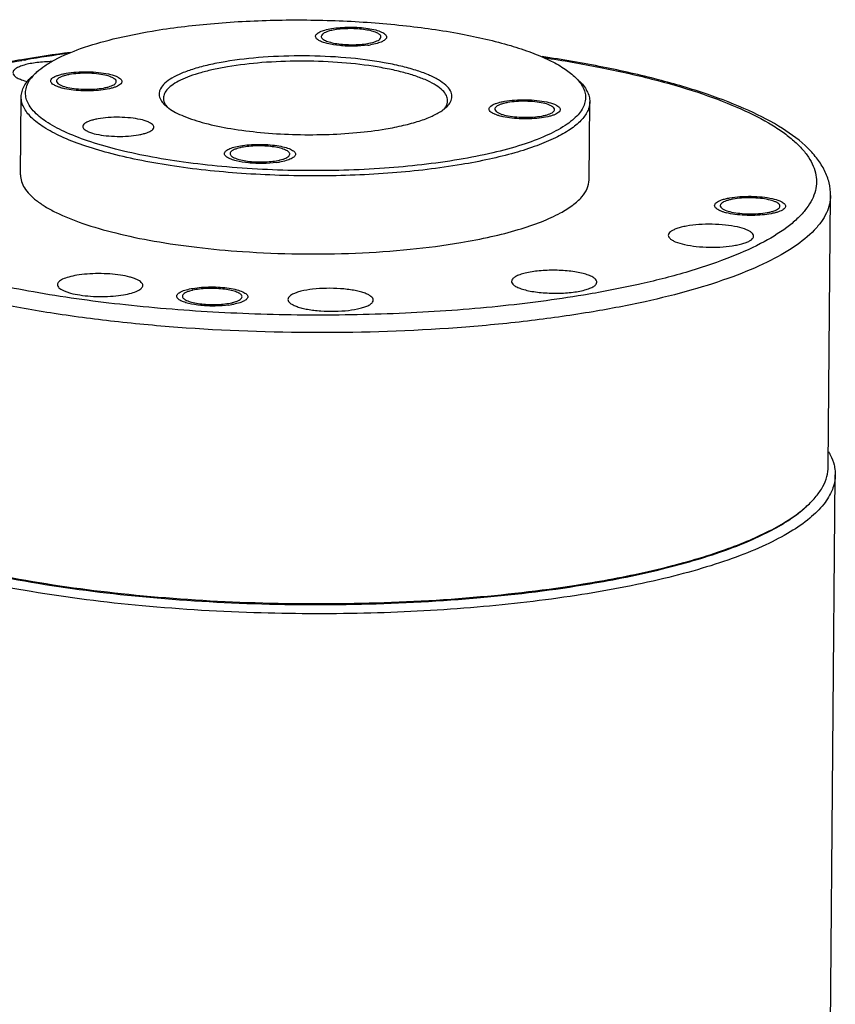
# Model space of a CAD drawing. Header units: millimetres. Extents: x 12 to 2508, y 25 to 1770.
# Tile 53 of 53: x 2323 to 2381, y 1567 to 1636. Entities that reach past the tile are written whole.
import ezdxf

# ---------------------------------------------------------------- set-up
doc = ezdxf.new("R2010")
doc.units = ezdxf.units.MM
for name, color, linetype in [('FLANGE_E_PBL106', 7, 'Continuous'), ('HOLDER_S_PBL85', 7, 'Continuous'), ('MODULE_S_ABL84', 7, 'Continuous'), ('new_view_8_VBL72', 7, 'Continuous')]:
    doc.layers.add(name, color=color, linetype=linetype)

# ---------------------------------------------------------------- blocks, each defined once
blk = doc.blocks.new('HOLDER_S_PBL85', base_point=(1340.834, 1823.388))
at = {"layer": 'HOLDER_S_PBL85', "color": 7}
blk.add_line((1389.162, 1800.166), (1389.62, 1853.591), dxfattribs=at)
for points, knots in [([(1389.139, 1855.228), (1389.185, 1855.151), (1389.35, 1854.854), (1389.475, 1854.533), (1389.536, 1854.289)], [0, 0, 0, 0, 0.261886, 1, 1, 1, 1]), ([(1389.536, 1854.289), (1389.55, 1854.231), (1389.6, 1854.001), (1389.621, 1853.765), (1389.62, 1853.59)], [0, 0, 0, 0, 0.253527, 1, 1, 1, 1]), ([(1389.62, 1853.59), (1389.617, 1853.239), (1389.456, 1852.489), (1388.806, 1851.444), (1387.78, 1850.45), (1386.393, 1849.501), (1384.653, 1848.599), (1382.575, 1847.752), (1380.18, 1846.968), (1376.444, 1845.978), (1371.166, 1844.988), (1364.271, 1844.195), (1356.87, 1843.794), (1351.799, 1843.8), (1349.235, 1843.874)], [0, 0, 0, 0, 0.024345, 0.051671, 0.084047, 0.122576, 0.167711, 0.219508, 0.27777, 0.342128, 0.487006, 0.649114, 0.822345, 1, 1, 1, 1]), ([(1349.235, 1843.874), (1346.435, 1843.954), (1341.016, 1844.272), (1333.326, 1845.232), (1327.478, 1846.426), (1323.404, 1847.617), (1321.597, 1848.278), (1320.762, 1848.628)], [0, 0, 0, 0, 0.289807, 0.561095, 0.801237, 0.906321, 1, 1, 1, 1])]:
    blk.add_open_spline(points, degree=3, knots=knots, dxfattribs=at)
blk = doc.blocks.new('MODULE_S_ABL84', base_point=(1342.712, 1781.002))
at = {"layer": 'HOLDER_S_PBL85'}
blk.add_blockref('HOLDER_S_PBL85', (1340.834, 1823.388), dxfattribs=at)
blk = doc.blocks.new('FLANGE_E_PBL106', base_point=(1352.208, 1865.031))
at = {"layer": 'FLANGE_E_PBL106', "color": 2}
for p, q in [((1332.559, 1882.78), (1332.684, 1882.801)), ((1372.036, 1866.264), (1371.911, 1866.243))]:
    blk.add_line(p, q, dxfattribs=at)
at = {"layer": 'FLANGE_E_PBL106', "color": 7}
for p, q in [((1332.298, 1874.693), (1332.345, 1880.183)), ((1372.297, 1874.35), (1372.344, 1879.84)), ((1389.125, 1854.173), (1389.288, 1873.242)), ((1366.843, 1867.206), (1366.848, 1867.159)), ((1372.843, 1867.156), (1372.838, 1867.203)), ((1372.348, 1845.993), (1372.413, 1846.002)), ((1372.351, 1845.992), (1372.413, 1846.002))]:
    blk.add_line(p, q, dxfattribs=at)
for centre, radius, start, end in [((1355.118, 1880.652), 4.314, 99.54092, 102.2699), ((1355.99, 1888.197), 4.314, 279.54092, 282.2699), ((1355.926, 1889.789), 6.022, 277.66451, 279.55069), ((1347.547, 1792.34), 91.724, 97.34418, 99.51474), ((1335.303, 1879.787), 2.842, 138.79731, 142.0318), ((1335.249, 1881.508), 0.496, 228.07401, 231.29234), ((1338.606, 1881.064), 0.496, 48.07401, 51.29234), ((1336.193, 1884.548), 3.864, 253.73521, 256.07909), ((1343.98, 1881.236), 2.231, 226.75665, 229.1034), ((1366.088, 1879.537), 0.496, 228.07401, 231.29234), ((1369.446, 1879.093), 0.496, 48.07401, 51.29234), ((1367.032, 1882.577), 3.864, 253.73521, 256.07909), ((1348.704, 1872.404), 4.314, 99.54092, 102.2699), ((1349.577, 1879.949), 4.314, 279.54092, 282.2699), ((1349.512, 1881.541), 6.022, 277.66451, 279.55069), ((1381.947, 1872.741), 0.496, 228.07401, 231.29234), ((1382.891, 1875.782), 3.864, 253.73521, 256.07909), ((1385.305, 1872.297), 0.496, 48.07401, 51.29234), ((1345.346, 1862.37), 4.314, 99.54092, 102.2699), ((1346.219, 1869.915), 4.314, 279.54092, 282.2699), ((1346.154, 1871.508), 6.022, 277.66451, 279.55069), ((1382.191, 1857.39), 8.087, 310.0014, 312.24086)]:
    blk.add_arc(centre, radius, start, end, dxfattribs=at)
at = {"layer": 'FLANGE_E_PBL106', "color": 2}
for centre, radius, start, end in [((1347.118, 1796.198), 87.797, 97.53191, 99.46214), ((1346.009, 1802.952), 80.953, 99.56416, 99.68694)]:
    blk.add_arc(centre, radius, start, end, dxfattribs=at)
at = {"layer": 'FLANGE_E_PBL106', "color": 7}
for points, knots in [([(1341.546, 1884.819), (1342.907, 1885.049), (1345.764, 1885.398), (1350.167, 1885.633), (1354.687, 1885.592), (1359.082, 1885.278), (1363.115, 1884.709), (1366.136, 1884.021), (1368.194, 1883.343), (1369.445, 1882.821), (1370.467, 1882.266), (1371.04, 1881.84), (1371.274, 1881.619)], [0, 0, 0, 0, 0.136037, 0.283166, 0.434042, 0.581061, 0.71687, 0.834919, 0.885631, 0.930153, 0.96825, 1, 1, 1, 1]), ([(1333.445, 1881.943), (1333.621, 1882.103), (1334.028, 1882.414), (1335.037, 1883.007), (1336.645, 1883.669), (1338.938, 1884.327), (1340.633, 1884.665), (1341.546, 1884.819)], [0, 0, 0, 0, 0.081975, 0.176449, 0.403686, 0.680115, 1, 1, 1, 1]), ([(1353.054, 1884.446), (1353.054, 1884.474), (1353.07, 1884.536), (1353.134, 1884.618), (1353.231, 1884.696), (1353.422, 1884.802), (1353.744, 1884.912), (1354.025, 1884.971), (1354.183, 1884.998)], [0, 0, 0, 0, 0.064465, 0.139863, 0.232888, 0.346307, 0.635494, 1, 1, 1, 1]), ([(1353.953, 1884.803), (1353.881, 1884.78), (1353.753, 1884.735), (1353.593, 1884.649), (1353.486, 1884.556), (1353.454, 1884.477), (1353.454, 1884.442)], [0, 0, 0, 0, 0.351298, 0.63002, 0.839418, 1, 1, 1, 1]), ([(1354.201, 1884.867), (1354.179, 1884.862), (1354.096, 1884.843), (1354.013, 1884.821), (1353.953, 1884.803)], [0, 0, 0, 0, 0.263204, 1, 1, 1, 1]), ([(1354.183, 1884.998), (1354.384, 1885.031), (1354.805, 1885.08), (1355.451, 1885.105), (1356.105, 1885.084), (1356.72, 1885.019), (1357.252, 1884.914), (1357.625, 1884.795), (1357.848, 1884.678), (1357.962, 1884.593), (1358.036, 1884.502), (1358.054, 1884.434), (1358.054, 1884.403)], [0, 0, 0, 0, 0.149384, 0.311322, 0.475076, 0.629726, 0.765193, 0.873327, 0.915605, 0.94992, 0.977202, 1, 1, 1, 1]), ([(1357.654, 1884.406), (1357.654, 1884.432), (1357.638, 1884.49), (1357.577, 1884.566), (1357.481, 1884.638), (1357.293, 1884.735), (1356.98, 1884.836), (1356.533, 1884.924), (1356.017, 1884.978), (1355.468, 1884.996), (1354.925, 1884.975), (1354.571, 1884.934), (1354.403, 1884.906)], [0, 0, 0, 0, 0.022796, 0.050086, 0.084395, 0.12668, 0.234806, 0.370263, 0.52491, 0.688657, 0.850624, 1, 1, 1, 1]), ([(1353.279, 1884.164), (1353.245, 1884.184), (1353.172, 1884.233), (1353.083, 1884.323), (1353.054, 1884.408), (1353.054, 1884.446)], [0, 0, 0, 0, 0.318489, 0.699109, 1, 1, 1, 1]), ([(1356.729, 1883.821), (1356.407, 1883.777), (1355.745, 1883.735), (1354.789, 1883.772), (1354.045, 1883.884), (1353.556, 1884.028), (1353.36, 1884.115), (1353.279, 1884.164)], [0, 0, 0, 0, 0.278005, 0.564941, 0.817412, 0.919065, 1, 1, 1, 1]), ([(1353.454, 1884.442), (1353.454, 1884.416), (1353.469, 1884.358), (1353.531, 1884.282), (1353.627, 1884.211), (1353.815, 1884.113), (1354.127, 1884.012), (1354.574, 1883.925), (1355.091, 1883.87), (1355.64, 1883.852), (1356.183, 1883.873), (1356.537, 1883.914), (1356.705, 1883.942)], [0, 0, 0, 0, 0.022796, 0.050086, 0.084395, 0.12668, 0.234806, 0.370263, 0.52491, 0.688657, 0.850624, 1, 1, 1, 1]), ([(1356.907, 1883.981), (1356.929, 1883.986), (1357.012, 1884.005), (1357.094, 1884.027), (1357.154, 1884.046)], [0, 0, 0, 0, 0.263204, 1, 1, 1, 1]), ([(1358.054, 1884.403), (1358.054, 1884.374), (1358.037, 1884.313), (1357.974, 1884.23), (1357.877, 1884.152), (1357.685, 1884.046), (1357.364, 1883.937), (1357.083, 1883.877), (1356.925, 1883.851)], [0, 0, 0, 0, 0.064465, 0.139863, 0.232888, 0.346307, 0.635494, 1, 1, 1, 1]), ([(1357.154, 1884.046), (1357.227, 1884.068), (1357.355, 1884.114), (1357.515, 1884.199), (1357.622, 1884.293), (1357.654, 1884.372), (1357.654, 1884.406)], [0, 0, 0, 0, 0.351298, 0.63002, 0.839418, 1, 1, 1, 1]), ([(1332.384, 1882.803), (1331.168, 1882.598), (1328.847, 1882.154), (1325.573, 1881.341), (1322.691, 1880.419), (1320.232, 1879.393), (1318.217, 1878.263), (1316.867, 1877.177), (1316.077, 1876.222), (1315.641, 1875.483), (1315.36, 1874.696), (1315.293, 1874.149), (1315.291, 1873.876)], [0, 0, 0, 0, 0.181377, 0.347102, 0.495535, 0.625777, 0.738058, 0.834373, 0.87809, 0.919691, 0.959886, 1, 1, 1, 1]), ([(1334.525, 1882.669), (1334.341, 1882.667), (1333.982, 1882.653), (1333.463, 1882.607), (1332.988, 1882.535), (1332.574, 1882.441), (1332.233, 1882.329), (1331.977, 1882.202), (1331.804, 1882.062), (1331.753, 1881.94), (1331.752, 1881.887)], [0, 0, 0, 0, 0.183518, 0.358639, 0.519853, 0.662288, 0.782076, 0.876894, 0.94724, 1, 1, 1, 1]), ([(1346.7, 1882.663), (1346.31, 1882.597), (1345.573, 1882.454), (1344.55, 1882.187), (1343.681, 1881.884), (1342.982, 1881.55), (1342.464, 1881.192), (1342.171, 1880.85), (1342.062, 1880.569), (1342.03, 1880.296), (1342.094, 1880.092), (1342.16, 1879.973)], [0, 0, 0, 0, 0.202169, 0.383203, 0.540282, 0.671824, 0.777726, 0.860865, 0.896488, 0.930241, 1, 1, 1, 1]), ([(1362.544, 1879.829), (1362.608, 1879.949), (1362.688, 1880.226), (1362.551, 1880.665), (1362.201, 1881.059), (1361.666, 1881.428), (1360.949, 1881.773), (1360.061, 1882.089), (1359.017, 1882.371), (1357.383, 1882.705), (1355.119, 1882.985), (1352.275, 1883.109), (1349.438, 1883.02), (1347.582, 1882.812), (1346.7, 1882.663)], [0, 0, 0, 0, 0.02371, 0.047593, 0.076799, 0.114041, 0.160178, 0.215109, 0.278205, 0.348498, 0.505626, 0.675086, 0.844113, 1, 1, 1, 1]), ([(1362.344, 1879.926), (1362.345, 1880.05), (1362.271, 1880.324), (1361.977, 1880.687), (1361.521, 1881.027), (1360.907, 1881.348), (1360.143, 1881.646), (1359.24, 1881.916), (1358.214, 1882.153), (1356.658, 1882.427), (1354.55, 1882.65), (1351.935, 1882.735), (1349.349, 1882.635), (1347.663, 1882.44), (1346.862, 1882.305)], [0, 0, 0, 0, 0.022795, 0.050074, 0.084383, 0.126657, 0.17696, 0.234871, 0.299655, 0.370367, 0.524995, 0.688723, 0.850634, 1, 1, 1, 1]), ([(1389.288, 1873.242), (1389.291, 1873.544), (1389.219, 1874.153), (1388.891, 1875.024), (1388.377, 1875.838), (1387.436, 1876.894), (1385.826, 1878.09), (1383.424, 1879.334), (1380.487, 1880.462), (1377.052, 1881.468), (1373.168, 1882.341), (1370.423, 1882.808), (1368.989, 1883.019)], [0, 0, 0, 0, 0.038083, 0.076341, 0.11627, 0.158703, 0.25387, 0.366742, 0.498757, 0.649488, 0.817349, 1, 1, 1, 1]), ([(1331.757, 1881.84), (1331.77, 1881.781), (1331.857, 1881.653), (1332.074, 1881.51), (1332.386, 1881.376), (1332.63, 1881.307), (1332.766, 1881.273)], [0, 0, 0, 0, 0.152714, 0.365378, 0.648826, 1, 1, 1, 1]), ([(1333.165, 1881.659), (1333.186, 1881.683), (1333.275, 1881.782), (1333.37, 1881.875), (1333.445, 1881.943)], [0, 0, 0, 0, 0.241112, 1, 1, 1, 1]), ([(1334.428, 1881.307), (1334.428, 1881.344), (1334.458, 1881.429), (1334.564, 1881.532), (1334.724, 1881.627), (1334.938, 1881.713), (1335.201, 1881.79), (1335.63, 1881.88), (1336.237, 1881.949), (1337.003, 1881.968), (1337.761, 1881.925), (1338.437, 1881.823), (1338.846, 1881.71), (1339.018, 1881.638)], [0, 0, 0, 0, 0.023197, 0.052477, 0.090723, 0.138624, 0.195774, 0.261199, 0.411157, 0.575075, 0.737604, 0.883552, 1, 1, 1, 1]), ([(1338.684, 1881.582), (1338.539, 1881.642), (1338.195, 1881.737), (1337.628, 1881.823), (1336.991, 1881.859), (1336.347, 1881.843), (1335.838, 1881.785), (1335.478, 1881.709), (1335.257, 1881.645), (1335.077, 1881.572), (1334.942, 1881.492), (1334.853, 1881.406), (1334.828, 1881.335), (1334.828, 1881.304)], [0, 0, 0, 0, 0.116449, 0.262399, 0.424921, 0.588831, 0.738785, 0.804213, 0.861365, 0.909265, 0.947523, 0.976799, 1, 1, 1, 1]), ([(1346.862, 1882.305), (1346.531, 1882.249), (1345.9, 1882.129), (1345.013, 1881.909), (1344.236, 1881.662), (1343.58, 1881.39), (1343.054, 1881.098), (1342.663, 1880.788), (1342.411, 1880.457), (1342.346, 1880.21), (1342.345, 1880.097)], [0, 0, 0, 0, 0.190669, 0.364525, 0.519362, 0.653814, 0.767228, 0.860199, 0.935563, 1, 1, 1, 1]), ([(1332.345, 1880.183), (1332.346, 1880.311), (1332.385, 1880.575), (1332.546, 1880.96), (1332.806, 1881.336), (1333.03, 1881.566), (1333.155, 1881.679)], [0, 0, 0, 0, 0.219599, 0.452611, 0.710108, 1, 1, 1, 1]), ([(1363.149, 1875.781), (1361.412, 1875.488), (1357.756, 1875.084), (1352.176, 1874.927), (1347.456, 1875.157), (1343.82, 1875.568), (1341.324, 1875.972), (1339.065, 1876.465), (1337.091, 1877.038), (1335.44, 1877.678), (1334.144, 1878.37), (1333.325, 1879.023), (1332.904, 1879.573), (1332.713, 1879.969), (1332.632, 1880.372), (1332.677, 1880.926), (1332.886, 1881.309), (1333.062, 1881.535)], [0, 0, 0, 0, 0.158524, 0.33041, 0.501992, 0.583385, 0.659674, 0.729412, 0.791358, 0.844556, 0.88847, 0.923258, 0.93767, 0.950547, 0.962478, 0.974215, 1, 1, 1, 1]), ([(1334.652, 1881.025), (1334.618, 1881.046), (1334.546, 1881.095), (1334.456, 1881.184), (1334.427, 1881.27), (1334.428, 1881.307)], [0, 0, 0, 0, 0.318732, 0.69929, 1, 1, 1, 1]), ([(1334.828, 1881.304), (1334.828, 1881.29), (1334.836, 1881.226), (1334.88, 1881.172), (1334.917, 1881.139)], [0, 0, 0, 0, 0.219646, 1, 1, 1, 1]), ([(1334.938, 1881.12), (1334.953, 1881.108), (1335.026, 1881.056), (1335.107, 1881.017), (1335.171, 1880.99)], [0, 0, 0, 0, 0.216322, 1, 1, 1, 1]), ([(1335.171, 1880.99), (1335.316, 1880.929), (1335.66, 1880.834), (1336.227, 1880.749), (1336.865, 1880.712), (1337.508, 1880.729), (1338.017, 1880.787), (1338.377, 1880.862), (1338.599, 1880.926), (1338.778, 1880.999), (1338.913, 1881.079), (1339.002, 1881.166), (1339.027, 1881.236), (1339.027, 1881.268)], [0, 0, 0, 0, 0.116449, 0.262399, 0.424921, 0.588831, 0.738785, 0.804213, 0.861365, 0.909265, 0.947523, 0.976799, 1, 1, 1, 1]), ([(1339.427, 1881.264), (1339.427, 1881.231), (1339.404, 1881.157), (1339.319, 1881.063), (1339.188, 1880.975), (1339.013, 1880.894), (1338.797, 1880.821), (1338.439, 1880.73), (1337.922, 1880.651), (1337.25, 1880.607), (1336.552, 1880.615), (1335.885, 1880.673), (1335.459, 1880.748), (1335.263, 1880.797)], [0, 0, 0, 0, 0.022786, 0.050572, 0.086025, 0.130012, 0.182438, 0.242721, 0.38284, 0.540608, 0.704216, 0.86126, 1, 1, 1, 1]), ([(1338.917, 1881.451), (1338.902, 1881.463), (1338.829, 1881.515), (1338.748, 1881.555), (1338.684, 1881.582)], [0, 0, 0, 0, 0.216322, 1, 1, 1, 1]), ([(1339.027, 1881.268), (1339.028, 1881.282), (1339.019, 1881.346), (1338.975, 1881.4), (1338.938, 1881.433)], [0, 0, 0, 0, 0.219646, 1, 1, 1, 1]), ([(1339.018, 1881.638), (1339.079, 1881.613), (1339.186, 1881.561), (1339.319, 1881.471), (1339.405, 1881.374), (1339.428, 1881.298), (1339.427, 1881.264)], [0, 0, 0, 0, 0.338997, 0.612479, 0.82584, 1, 1, 1, 1]), ([(1371.559, 1881.32), (1371.662, 1881.196), (1371.84, 1880.945), (1372.012, 1880.536), (1372.066, 1880.119), (1371.998, 1879.703), (1371.812, 1879.297), (1371.514, 1878.902), (1371.108, 1878.518), (1370.383, 1877.991), (1369.202, 1877.385), (1367.487, 1876.757), (1365.431, 1876.207), (1363.941, 1875.915), (1363.149, 1875.781)], [0, 0, 0, 0, 0.041234, 0.078165, 0.112754, 0.147417, 0.184557, 0.226096, 0.273345, 0.327084, 0.455318, 0.611558, 0.794127, 1, 1, 1, 1]), ([(1371.274, 1881.619), (1371.3, 1881.595), (1371.399, 1881.499), (1371.493, 1881.398), (1371.559, 1881.32)], [0, 0, 0, 0, 0.259502, 1, 1, 1, 1]), ([(1371.56, 1881.35), (1371.683, 1881.235), (1371.903, 1881.001), (1372.157, 1880.621), (1372.311, 1880.233), (1372.345, 1879.968), (1372.344, 1879.84)], [0, 0, 0, 0, 0.289876, 0.547388, 0.780397, 1, 1, 1, 1]), ([(1334.837, 1880.933), (1334.82, 1880.941), (1334.757, 1880.968), (1334.695, 1880.999), (1334.652, 1881.025)], [0, 0, 0, 0, 0.269096, 1, 1, 1, 1]), ([(1335.11, 1880.838), (1335.086, 1880.845), (1334.993, 1880.874), (1334.902, 1880.906), (1334.837, 1880.933)], [0, 0, 0, 0, 0.26751, 1, 1, 1, 1]), ([(1363.311, 1875.423), (1361.707, 1875.153), (1358.336, 1874.764), (1353.165, 1874.565), (1347.935, 1874.733), (1343.718, 1875.18), (1340.606, 1875.727), (1338.553, 1876.201), (1336.748, 1876.741), (1335.219, 1877.337), (1333.992, 1877.979), (1333.191, 1878.577), (1332.743, 1879.079), (1332.513, 1879.442), (1332.374, 1879.81), (1332.344, 1880.061), (1332.345, 1880.183)], [0, 0, 0, 0, 0.149324, 0.311199, 0.474885, 0.629475, 0.700169, 0.764936, 0.822831, 0.873123, 0.915387, 0.949687, 0.964129, 0.977052, 0.988835, 1, 1, 1, 1]), ([(1342.16, 1879.973), (1342.177, 1879.942), (1342.259, 1879.809), (1342.364, 1879.693), (1342.451, 1879.611)], [0, 0, 0, 0, 0.230116, 1, 1, 1, 1]), ([(1342.345, 1880.097), (1342.344, 1880.022), (1342.368, 1879.864), (1342.436, 1879.72), (1342.479, 1879.651)], [0, 0, 0, 0, 0.480156, 1, 1, 1, 1]), ([(1362.202, 1879.48), (1362.246, 1879.549), (1362.317, 1879.692), (1362.344, 1879.85), (1362.344, 1879.926)], [0, 0, 0, 0, 0.519974, 1, 1, 1, 1]), ([(1362.23, 1879.441), (1362.263, 1879.472), (1362.383, 1879.588), (1362.487, 1879.722), (1362.544, 1879.829)], [0, 0, 0, 0, 0.273749, 1, 1, 1, 1]), ([(1372.344, 1879.84), (1372.343, 1879.728), (1372.314, 1879.5), (1372.144, 1879.033), (1371.708, 1878.456), (1370.926, 1877.838), (1369.874, 1877.253), (1368.563, 1876.71), (1367.008, 1876.215), (1365.233, 1875.776), (1363.972, 1875.535), (1363.311, 1875.423)], [0, 0, 0, 0, 0.031654, 0.064798, 0.140135, 0.233066, 0.346432, 0.480844, 0.635624, 0.809374, 1, 1, 1, 1]), ([(1365.267, 1879.336), (1365.267, 1879.373), (1365.297, 1879.457), (1365.403, 1879.561), (1365.563, 1879.656), (1365.777, 1879.742), (1366.04, 1879.819), (1366.469, 1879.909), (1367.076, 1879.978), (1367.842, 1879.997), (1368.6, 1879.954), (1369.276, 1879.852), (1369.685, 1879.739), (1369.857, 1879.667)], [0, 0, 0, 0, 0.023197, 0.052477, 0.090723, 0.138624, 0.195774, 0.261199, 0.411157, 0.575075, 0.737604, 0.883552, 1, 1, 1, 1]), ([(1369.523, 1879.611), (1369.378, 1879.671), (1369.034, 1879.766), (1368.467, 1879.852), (1367.83, 1879.888), (1367.186, 1879.872), (1366.677, 1879.814), (1366.317, 1879.738), (1366.096, 1879.674), (1365.916, 1879.601), (1365.781, 1879.521), (1365.692, 1879.435), (1365.667, 1879.364), (1365.667, 1879.333)], [0, 0, 0, 0, 0.116449, 0.262399, 0.424921, 0.588831, 0.738785, 0.804213, 0.861365, 0.909265, 0.947523, 0.976799, 1, 1, 1, 1]), ([(1369.857, 1879.667), (1369.918, 1879.642), (1370.025, 1879.59), (1370.158, 1879.5), (1370.244, 1879.402), (1370.267, 1879.327), (1370.267, 1879.293)], [0, 0, 0, 0, 0.338997, 0.612479, 0.82584, 1, 1, 1, 1]), ([(1342.479, 1879.651), (1342.488, 1879.635), (1342.53, 1879.571), (1342.576, 1879.512), (1342.614, 1879.468)], [0, 0, 0, 0, 0.239656, 1, 1, 1, 1]), ([(1342.519, 1879.55), (1342.535, 1879.536), (1342.603, 1879.478), (1342.675, 1879.424), (1342.73, 1879.384)], [0, 0, 0, 0, 0.240325, 1, 1, 1, 1]), ([(1342.73, 1879.384), (1342.88, 1879.278), (1343.223, 1879.075), (1344.059, 1878.695), (1345.358, 1878.29), (1347.167, 1877.92), (1349.23, 1877.66), (1351.444, 1877.524), (1353.703, 1877.519), (1355.895, 1877.646), (1357.316, 1877.823), (1357.995, 1877.937)], [0, 0, 0, 0, 0.035354, 0.076715, 0.176679, 0.296855, 0.432292, 0.57697, 0.724285, 0.86746, 1, 1, 1, 1]), ([(1357.995, 1877.937), (1358.416, 1878.008), (1359.206, 1878.164), (1360.296, 1878.458), (1361.2, 1878.793), (1361.721, 1879.066), (1361.938, 1879.214)], [0, 0, 0, 0, 0.307366, 0.579265, 0.81094, 1, 1, 1, 1]), ([(1361.938, 1879.214), (1361.965, 1879.232), (1362.066, 1879.303), (1362.162, 1879.38), (1362.23, 1879.441)], [0, 0, 0, 0, 0.263907, 1, 1, 1, 1]), ([(1362.085, 1879.325), (1362.096, 1879.337), (1362.137, 1879.387), (1362.176, 1879.44), (1362.202, 1879.48)], [0, 0, 0, 0, 0.259374, 1, 1, 1, 1]), ([(1365.491, 1879.054), (1365.457, 1879.074), (1365.385, 1879.124), (1365.295, 1879.213), (1365.266, 1879.299), (1365.267, 1879.336)], [0, 0, 0, 0, 0.318732, 0.69929, 1, 1, 1, 1]), ([(1365.676, 1878.962), (1365.659, 1878.97), (1365.596, 1878.997), (1365.535, 1879.028), (1365.491, 1879.054)], [0, 0, 0, 0, 0.269096, 1, 1, 1, 1]), ([(1365.667, 1879.333), (1365.667, 1879.319), (1365.675, 1879.255), (1365.719, 1879.201), (1365.756, 1879.168)], [0, 0, 0, 0, 0.219646, 1, 1, 1, 1]), ([(1365.949, 1878.867), (1365.925, 1878.874), (1365.832, 1878.903), (1365.741, 1878.935), (1365.676, 1878.962)], [0, 0, 0, 0, 0.26751, 1, 1, 1, 1]), ([(1365.777, 1879.149), (1365.792, 1879.137), (1365.865, 1879.085), (1365.946, 1879.046), (1366.011, 1879.019)], [0, 0, 0, 0, 0.216322, 1, 1, 1, 1]), ([(1366.011, 1879.019), (1366.155, 1878.958), (1366.499, 1878.863), (1367.066, 1878.778), (1367.704, 1878.741), (1368.347, 1878.758), (1368.856, 1878.816), (1369.216, 1878.891), (1369.438, 1878.955), (1369.617, 1879.028), (1369.752, 1879.108), (1369.841, 1879.195), (1369.866, 1879.265), (1369.867, 1879.297)], [0, 0, 0, 0, 0.116449, 0.262399, 0.424921, 0.588831, 0.738785, 0.804213, 0.861365, 0.909265, 0.947523, 0.976799, 1, 1, 1, 1]), ([(1370.267, 1879.293), (1370.266, 1879.26), (1370.243, 1879.186), (1370.158, 1879.092), (1370.027, 1879.004), (1369.852, 1878.923), (1369.636, 1878.85), (1369.278, 1878.759), (1368.761, 1878.68), (1368.089, 1878.636), (1367.391, 1878.644), (1366.724, 1878.702), (1366.298, 1878.777), (1366.102, 1878.826)], [0, 0, 0, 0, 0.022786, 0.050572, 0.086025, 0.130012, 0.182438, 0.242721, 0.38284, 0.540608, 0.704216, 0.86126, 1, 1, 1, 1]), ([(1369.756, 1879.48), (1369.741, 1879.492), (1369.668, 1879.544), (1369.587, 1879.584), (1369.523, 1879.611)], [0, 0, 0, 0, 0.216322, 1, 1, 1, 1]), ([(1369.867, 1879.297), (1369.867, 1879.311), (1369.858, 1879.375), (1369.814, 1879.429), (1369.777, 1879.462)], [0, 0, 0, 0, 0.219646, 1, 1, 1, 1]), ([(1341.267, 1878.433), (1341.094, 1878.505), (1340.685, 1878.618), (1340.01, 1878.72), (1339.251, 1878.764), (1338.486, 1878.744), (1337.879, 1878.675), (1337.451, 1878.585), (1337.187, 1878.509), (1336.973, 1878.422), (1336.813, 1878.327), (1336.707, 1878.224), (1336.677, 1878.14), (1336.676, 1878.103)], [0, 0, 0, 0, 0.11644, 0.262377, 0.424887, 0.588793, 0.738747, 0.804176, 0.861332, 0.909245, 0.947504, 0.976796, 1, 1, 1, 1]), ([(1341.676, 1878.059), (1341.676, 1878.093), (1341.654, 1878.169), (1341.568, 1878.266), (1341.435, 1878.357), (1341.327, 1878.408), (1341.267, 1878.433)], [0, 0, 0, 0, 0.174153, 0.387488, 0.660972, 1, 1, 1, 1]), ([(1336.676, 1878.103), (1336.676, 1878.069), (1336.698, 1877.993), (1336.785, 1877.896), (1336.918, 1877.805), (1337.025, 1877.754), (1337.086, 1877.729)], [0, 0, 0, 0, 0.174153, 0.387488, 0.660972, 1, 1, 1, 1]), ([(1337.086, 1877.729), (1337.258, 1877.657), (1337.667, 1877.544), (1338.342, 1877.442), (1339.101, 1877.398), (1339.867, 1877.418), (1340.473, 1877.487), (1340.902, 1877.577), (1341.165, 1877.653), (1341.379, 1877.74), (1341.54, 1877.835), (1341.646, 1877.938), (1341.676, 1878.022), (1341.676, 1878.059)], [0, 0, 0, 0, 0.11644, 0.262377, 0.424887, 0.588793, 0.738747, 0.804176, 0.861332, 0.909245, 0.947504, 0.976796, 1, 1, 1, 1]), ([(1346.64, 1876.198), (1346.641, 1876.226), (1346.657, 1876.288), (1346.72, 1876.37), (1346.818, 1876.448), (1347.009, 1876.554), (1347.33, 1876.664), (1347.611, 1876.723), (1347.77, 1876.75)], [0, 0, 0, 0, 0.064465, 0.139863, 0.232888, 0.346307, 0.635494, 1, 1, 1, 1]), ([(1346.865, 1875.916), (1346.831, 1875.936), (1346.759, 1875.985), (1346.669, 1876.075), (1346.64, 1876.16), (1346.64, 1876.198)], [0, 0, 0, 0, 0.318489, 0.699109, 1, 1, 1, 1]), ([(1347.54, 1876.555), (1347.467, 1876.532), (1347.339, 1876.487), (1347.179, 1876.401), (1347.072, 1876.308), (1347.041, 1876.229), (1347.04, 1876.194)], [0, 0, 0, 0, 0.351298, 0.63002, 0.839418, 1, 1, 1, 1]), ([(1347.04, 1876.194), (1347.04, 1876.168), (1347.056, 1876.11), (1347.118, 1876.034), (1347.213, 1875.963), (1347.401, 1875.865), (1347.714, 1875.764), (1348.161, 1875.677), (1348.677, 1875.622), (1349.226, 1875.604), (1349.769, 1875.625), (1350.123, 1875.666), (1350.292, 1875.694)], [0, 0, 0, 0, 0.022796, 0.050086, 0.084395, 0.12668, 0.234806, 0.370263, 0.52491, 0.688657, 0.850624, 1, 1, 1, 1]), ([(1347.787, 1876.619), (1347.765, 1876.614), (1347.682, 1876.595), (1347.6, 1876.573), (1347.54, 1876.555)], [0, 0, 0, 0, 0.263204, 1, 1, 1, 1]), ([(1347.77, 1876.75), (1347.97, 1876.783), (1348.391, 1876.832), (1349.038, 1876.857), (1349.691, 1876.836), (1350.306, 1876.771), (1350.839, 1876.666), (1351.211, 1876.547), (1351.434, 1876.43), (1351.548, 1876.345), (1351.622, 1876.254), (1351.64, 1876.186), (1351.64, 1876.155)], [0, 0, 0, 0, 0.149384, 0.311322, 0.475076, 0.629726, 0.765193, 0.873327, 0.915605, 0.94992, 0.977202, 1, 1, 1, 1]), ([(1351.24, 1876.158), (1351.24, 1876.184), (1351.225, 1876.242), (1351.163, 1876.318), (1351.067, 1876.39), (1350.88, 1876.487), (1350.567, 1876.588), (1350.12, 1876.676), (1349.603, 1876.73), (1349.054, 1876.748), (1348.511, 1876.727), (1348.157, 1876.686), (1347.989, 1876.658)], [0, 0, 0, 0, 0.022796, 0.050086, 0.084395, 0.12668, 0.234806, 0.370263, 0.52491, 0.688657, 0.850624, 1, 1, 1, 1]), ([(1350.315, 1875.573), (1349.993, 1875.53), (1349.332, 1875.487), (1348.376, 1875.524), (1347.631, 1875.636), (1347.143, 1875.78), (1346.946, 1875.867), (1346.865, 1875.916)], [0, 0, 0, 0, 0.278005, 0.564941, 0.817412, 0.919065, 1, 1, 1, 1]), ([(1350.493, 1875.733), (1350.515, 1875.738), (1350.598, 1875.757), (1350.681, 1875.779), (1350.741, 1875.798)], [0, 0, 0, 0, 0.263204, 1, 1, 1, 1]), ([(1351.64, 1876.155), (1351.64, 1876.126), (1351.624, 1876.065), (1351.561, 1875.982), (1351.463, 1875.904), (1351.272, 1875.799), (1350.951, 1875.689), (1350.669, 1875.629), (1350.511, 1875.603)], [0, 0, 0, 0, 0.064465, 0.139863, 0.232888, 0.346307, 0.635494, 1, 1, 1, 1]), ([(1350.741, 1875.798), (1350.813, 1875.82), (1350.941, 1875.866), (1351.101, 1875.951), (1351.209, 1876.045), (1351.24, 1876.124), (1351.24, 1876.158)], [0, 0, 0, 0, 0.351298, 0.63002, 0.839418, 1, 1, 1, 1]), ([(1332.298, 1874.693), (1332.297, 1874.539), (1332.347, 1874.218), (1332.571, 1873.754), (1332.934, 1873.304), (1333.432, 1872.866), (1334.061, 1872.442), (1335.131, 1871.864), (1336.78, 1871.211), (1339.092, 1870.552), (1341.775, 1869.999), (1344.755, 1869.57), (1346.836, 1869.379), (1347.911, 1869.306)], [0, 0, 0, 0, 0.02662, 0.05551, 0.08842, 0.126457, 0.170221, 0.219978, 0.337383, 0.477386, 0.63713, 0.812815, 1, 1, 1, 1]), ([(1370.28, 1872.024), (1370.582, 1872.188), (1371.119, 1872.519), (1371.772, 1873.093), (1372.19, 1873.701), (1372.295, 1874.145), (1372.297, 1874.351)], [0, 0, 0, 0, 0.320915, 0.587155, 0.807457, 1, 1, 1, 1]), ([(1381.126, 1872.541), (1381.127, 1872.578), (1381.156, 1872.662), (1381.263, 1872.765), (1381.423, 1872.861), (1381.637, 1872.947), (1381.9, 1873.024), (1382.329, 1873.113), (1382.935, 1873.183), (1383.701, 1873.202), (1384.46, 1873.158), (1385.135, 1873.057), (1385.544, 1872.944), (1385.717, 1872.872)], [0, 0, 0, 0, 0.023197, 0.052477, 0.090723, 0.138624, 0.195774, 0.261199, 0.411157, 0.575075, 0.737604, 0.883552, 1, 1, 1, 1]), ([(1385.382, 1872.815), (1385.237, 1872.876), (1384.894, 1872.971), (1384.326, 1873.056), (1383.689, 1873.093), (1383.046, 1873.076), (1382.536, 1873.018), (1382.176, 1872.943), (1381.955, 1872.879), (1381.775, 1872.806), (1381.641, 1872.726), (1381.552, 1872.639), (1381.527, 1872.569), (1381.526, 1872.537)], [0, 0, 0, 0, 0.116449, 0.262399, 0.424921, 0.588831, 0.738785, 0.804213, 0.861365, 0.909265, 0.947523, 0.976799, 1, 1, 1, 1]), ([(1385.615, 1872.685), (1385.6, 1872.697), (1385.528, 1872.749), (1385.447, 1872.788), (1385.382, 1872.815)], [0, 0, 0, 0, 0.216322, 1, 1, 1, 1]), ([(1385.717, 1872.872), (1385.777, 1872.846), (1385.885, 1872.795), (1386.017, 1872.704), (1386.104, 1872.607), (1386.126, 1872.532), (1386.126, 1872.498)], [0, 0, 0, 0, 0.338997, 0.612479, 0.82584, 1, 1, 1, 1]), ([(1381.351, 1872.259), (1381.317, 1872.279), (1381.245, 1872.328), (1381.155, 1872.418), (1381.126, 1872.503), (1381.126, 1872.541)], [0, 0, 0, 0, 0.318732, 0.69929, 1, 1, 1, 1]), ([(1381.536, 1872.167), (1381.518, 1872.174), (1381.455, 1872.202), (1381.394, 1872.233), (1381.351, 1872.259)], [0, 0, 0, 0, 0.269096, 1, 1, 1, 1]), ([(1381.526, 1872.537), (1381.526, 1872.523), (1381.535, 1872.459), (1381.579, 1872.406), (1381.616, 1872.372)], [0, 0, 0, 0, 0.219646, 1, 1, 1, 1]), ([(1381.809, 1872.072), (1381.784, 1872.079), (1381.692, 1872.107), (1381.601, 1872.14), (1381.536, 1872.167)], [0, 0, 0, 0, 0.26751, 1, 1, 1, 1]), ([(1381.637, 1872.354), (1381.652, 1872.342), (1381.725, 1872.29), (1381.806, 1872.25), (1381.87, 1872.223)], [0, 0, 0, 0, 0.216322, 1, 1, 1, 1]), ([(1381.87, 1872.223), (1382.015, 1872.163), (1382.358, 1872.068), (1382.926, 1871.983), (1383.563, 1871.946), (1384.206, 1871.962), (1384.716, 1872.02), (1385.076, 1872.096), (1385.297, 1872.16), (1385.477, 1872.233), (1385.611, 1872.313), (1385.701, 1872.399), (1385.726, 1872.47), (1385.726, 1872.501)], [0, 0, 0, 0, 0.116449, 0.262399, 0.424921, 0.588831, 0.738785, 0.804213, 0.861365, 0.909265, 0.947523, 0.976799, 1, 1, 1, 1]), ([(1386.126, 1872.498), (1386.126, 1872.465), (1386.103, 1872.391), (1386.017, 1872.296), (1385.887, 1872.209), (1385.712, 1872.128), (1385.495, 1872.054), (1385.138, 1871.964), (1384.621, 1871.885), (1383.949, 1871.841), (1383.251, 1871.848), (1382.583, 1871.907), (1382.158, 1871.982), (1381.962, 1872.031)], [0, 0, 0, 0, 0.022786, 0.050572, 0.086025, 0.130012, 0.182438, 0.242721, 0.38284, 0.540608, 0.704216, 0.86126, 1, 1, 1, 1]), ([(1385.726, 1872.501), (1385.726, 1872.515), (1385.718, 1872.58), (1385.674, 1872.633), (1385.637, 1872.667)], [0, 0, 0, 0, 0.219646, 1, 1, 1, 1]), ([(1363.264, 1869.934), (1363.981, 1870.055), (1365.34, 1870.317), (1367.24, 1870.802), (1368.875, 1871.351), (1369.85, 1871.789), (1370.28, 1872.024)], [0, 0, 0, 0, 0.29694, 0.564818, 0.799955, 1, 1, 1, 1]), ([(1383.381, 1870.842), (1383.174, 1870.928), (1382.683, 1871.064), (1381.873, 1871.186), (1380.962, 1871.238), (1380.044, 1871.215), (1379.316, 1871.132), (1378.801, 1871.024), (1378.485, 1870.932), (1378.228, 1870.829), (1378.036, 1870.714), (1377.909, 1870.59), (1377.873, 1870.49), (1377.872, 1870.445)], [0, 0, 0, 0, 0.116447, 0.262393, 0.424907, 0.588818, 0.738774, 0.804202, 0.861359, 0.909258, 0.947515, 0.976801, 1, 1, 1, 1]), ([(1383.872, 1870.393), (1383.873, 1870.434), (1383.846, 1870.524), (1383.742, 1870.641), (1383.583, 1870.75), (1383.454, 1870.811), (1383.381, 1870.842)], [0, 0, 0, 0, 0.174167, 0.387498, 0.660903, 1, 1, 1, 1]), ([(1377.872, 1870.445), (1377.872, 1870.404), (1377.899, 1870.314), (1378.003, 1870.197), (1378.162, 1870.088), (1378.291, 1870.027), (1378.364, 1869.996)], [0, 0, 0, 0, 0.174167, 0.387498, 0.660903, 1, 1, 1, 1]), ([(1378.364, 1869.996), (1378.571, 1869.91), (1379.061, 1869.774), (1379.872, 1869.652), (1380.782, 1869.6), (1381.701, 1869.623), (1382.429, 1869.706), (1382.943, 1869.814), (1383.259, 1869.906), (1383.516, 1870.009), (1383.708, 1870.124), (1383.836, 1870.248), (1383.872, 1870.348), (1383.872, 1870.393)], [0, 0, 0, 0, 0.116447, 0.262393, 0.424907, 0.588818, 0.738774, 0.804202, 0.861359, 0.909258, 0.947515, 0.976801, 1, 1, 1, 1]), ([(1347.911, 1869.306), (1349.233, 1869.215), (1351.887, 1869.109), (1355.827, 1869.16), (1359.627, 1869.418), (1362.087, 1869.736), (1363.264, 1869.934)], [0, 0, 0, 0, 0.258155, 0.517199, 0.767527, 1, 1, 1, 1]), ([(1372.838, 1867.203), (1372.826, 1867.261), (1372.743, 1867.385), (1372.535, 1867.526), (1372.237, 1867.657), (1371.853, 1867.771), (1371.396, 1867.865), (1370.883, 1867.935), (1370.331, 1867.979), (1369.578, 1867.998), (1368.692, 1867.955), (1367.878, 1867.825), (1367.356, 1867.66), (1367.112, 1867.546), (1366.972, 1867.442), (1366.882, 1867.349), (1366.844, 1867.261), (1366.843, 1867.206)], [0, 0, 0, 0, 0.027607, 0.065732, 0.116364, 0.179073, 0.252269, 0.3337, 0.420675, 0.510244, 0.684834, 0.834039, 0.893136, 0.939865, 0.958581, 0.974465, 1, 1, 1, 1]), ([(1336.251, 1867.635), (1336.061, 1867.603), (1335.723, 1867.531), (1335.338, 1867.4), (1335.108, 1867.273), (1334.991, 1867.18), (1334.915, 1867.08), (1334.896, 1867.006), (1334.896, 1866.972)], [0, 0, 0, 0, 0.364566, 0.653721, 0.76715, 0.860164, 0.935541, 1, 1, 1, 1]), ([(1340.896, 1866.921), (1340.896, 1866.958), (1340.874, 1867.041), (1340.785, 1867.149), (1340.649, 1867.251), (1340.464, 1867.348), (1340.235, 1867.437), (1339.854, 1867.551), (1339.295, 1867.66), (1338.557, 1867.738), (1337.773, 1867.764), (1336.997, 1867.734), (1336.491, 1867.675), (1336.251, 1867.635)], [0, 0, 0, 0, 0.022798, 0.050081, 0.084397, 0.126678, 0.176985, 0.2349, 0.370351, 0.524975, 0.688711, 0.850626, 1, 1, 1, 1]), ([(1334.896, 1866.972), (1334.896, 1866.935), (1334.918, 1866.853), (1335.006, 1866.744), (1335.143, 1866.642), (1335.327, 1866.545), (1335.556, 1866.456), (1335.938, 1866.342), (1336.497, 1866.233), (1337.234, 1866.155), (1338.019, 1866.13), (1338.794, 1866.159), (1339.3, 1866.218), (1339.541, 1866.258)], [0, 0, 0, 0, 0.022798, 0.050081, 0.084397, 0.126678, 0.176985, 0.2349, 0.370351, 0.524975, 0.688711, 0.850626, 1, 1, 1, 1]), ([(1339.541, 1866.258), (1339.73, 1866.29), (1340.068, 1866.362), (1340.454, 1866.493), (1340.683, 1866.621), (1340.8, 1866.714), (1340.876, 1866.813), (1340.895, 1866.887), (1340.896, 1866.921)], [0, 0, 0, 0, 0.364566, 0.653721, 0.76715, 0.860164, 0.935541, 1, 1, 1, 1]), ([(1343.282, 1866.164), (1343.282, 1866.193), (1343.299, 1866.254), (1343.362, 1866.337), (1343.459, 1866.415), (1343.651, 1866.521), (1343.972, 1866.63), (1344.253, 1866.69), (1344.411, 1866.716)], [0, 0, 0, 0, 0.064465, 0.139863, 0.232888, 0.346307, 0.635494, 1, 1, 1, 1]), ([(1344.182, 1866.521), (1344.109, 1866.499), (1343.981, 1866.453), (1343.821, 1866.368), (1343.714, 1866.274), (1343.682, 1866.195), (1343.682, 1866.161)], [0, 0, 0, 0, 0.351298, 0.63002, 0.839418, 1, 1, 1, 1]), ([(1344.429, 1866.586), (1344.407, 1866.581), (1344.324, 1866.562), (1344.242, 1866.54), (1344.182, 1866.521)], [0, 0, 0, 0, 0.263204, 1, 1, 1, 1]), ([(1344.411, 1866.716), (1344.612, 1866.75), (1345.033, 1866.799), (1345.68, 1866.824), (1346.333, 1866.803), (1346.948, 1866.737), (1347.48, 1866.633), (1347.853, 1866.513), (1348.076, 1866.397), (1348.19, 1866.312), (1348.264, 1866.221), (1348.282, 1866.152), (1348.282, 1866.121)], [0, 0, 0, 0, 0.149384, 0.311322, 0.475076, 0.629726, 0.765193, 0.873327, 0.915605, 0.94992, 0.977202, 1, 1, 1, 1]), ([(1347.882, 1866.125), (1347.882, 1866.151), (1347.867, 1866.209), (1347.805, 1866.285), (1347.709, 1866.356), (1347.521, 1866.454), (1347.209, 1866.555), (1346.762, 1866.642), (1346.245, 1866.697), (1345.696, 1866.715), (1345.153, 1866.694), (1344.799, 1866.653), (1344.631, 1866.625)], [0, 0, 0, 0, 0.022796, 0.050086, 0.084395, 0.12668, 0.234806, 0.370263, 0.52491, 0.688657, 0.850624, 1, 1, 1, 1]), ([(1357.112, 1865.884), (1357.113, 1865.931), (1357.075, 1866.038), (1356.938, 1866.169), (1356.731, 1866.291), (1356.453, 1866.402), (1356.113, 1866.501), (1355.717, 1866.584), (1355.277, 1866.649), (1354.638, 1866.71), (1353.823, 1866.73), (1352.891, 1866.672), (1352.182, 1866.557), (1351.713, 1866.42), (1351.518, 1866.339), (1351.434, 1866.295)], [0, 0, 0, 0, 0.023553, 0.053737, 0.093547, 0.143563, 0.203219, 0.271333, 0.346329, 0.42635, 0.593167, 0.754721, 0.894626, 0.952247, 1, 1, 1, 1]), ([(1366.848, 1867.159), (1366.86, 1867.101), (1366.943, 1866.977), (1367.151, 1866.836), (1367.45, 1866.705), (1367.833, 1866.591), (1368.29, 1866.497), (1368.804, 1866.427), (1369.355, 1866.383), (1370.108, 1866.364), (1370.994, 1866.407), (1371.808, 1866.537), (1372.331, 1866.702), (1372.574, 1866.817), (1372.715, 1866.921), (1372.804, 1867.013), (1372.843, 1867.101), (1372.843, 1867.156)], [0, 0, 0, 0, 0.027607, 0.065732, 0.116366, 0.179075, 0.252272, 0.333704, 0.42068, 0.510249, 0.684834, 0.834035, 0.893133, 0.939865, 0.958582, 0.974465, 1, 1, 1, 1]), ([(1343.507, 1865.882), (1343.473, 1865.903), (1343.401, 1865.952), (1343.311, 1866.041), (1343.282, 1866.127), (1343.282, 1866.164)], [0, 0, 0, 0, 0.318489, 0.699109, 1, 1, 1, 1]), ([(1346.957, 1865.54), (1346.635, 1865.496), (1345.974, 1865.453), (1345.018, 1865.491), (1344.273, 1865.603), (1343.785, 1865.747), (1343.588, 1865.834), (1343.507, 1865.882)], [0, 0, 0, 0, 0.278005, 0.564941, 0.817412, 0.919065, 1, 1, 1, 1]), ([(1343.682, 1866.161), (1343.682, 1866.135), (1343.698, 1866.077), (1343.759, 1866.001), (1343.855, 1865.929), (1344.043, 1865.832), (1344.356, 1865.731), (1344.803, 1865.643), (1345.319, 1865.589), (1345.868, 1865.571), (1346.411, 1865.592), (1346.765, 1865.633), (1346.934, 1865.661)], [0, 0, 0, 0, 0.022796, 0.050086, 0.084395, 0.12668, 0.234806, 0.370263, 0.52491, 0.688657, 0.850624, 1, 1, 1, 1]), ([(1348.282, 1866.121), (1348.282, 1866.093), (1348.266, 1866.031), (1348.202, 1865.949), (1348.105, 1865.871), (1347.914, 1865.765), (1347.592, 1865.655), (1347.311, 1865.596), (1347.153, 1865.569)], [0, 0, 0, 0, 0.064465, 0.139863, 0.232888, 0.346307, 0.635494, 1, 1, 1, 1]), ([(1347.383, 1865.764), (1347.455, 1865.787), (1347.583, 1865.832), (1347.743, 1865.918), (1347.85, 1866.011), (1347.882, 1866.09), (1347.882, 1866.125)], [0, 0, 0, 0, 0.351298, 0.63002, 0.839418, 1, 1, 1, 1]), ([(1351.113, 1865.936), (1351.112, 1865.889), (1351.15, 1865.782), (1351.287, 1865.651), (1351.495, 1865.529), (1351.772, 1865.418), (1352.112, 1865.319), (1352.508, 1865.236), (1352.948, 1865.171), (1353.587, 1865.11), (1354.402, 1865.09), (1355.334, 1865.148), (1356.043, 1865.264), (1356.512, 1865.401), (1356.707, 1865.481), (1356.791, 1865.525)], [0, 0, 0, 0, 0.023552, 0.053738, 0.09355, 0.143568, 0.203225, 0.27134, 0.346338, 0.42636, 0.593179, 0.754732, 0.894628, 0.952247, 1, 1, 1, 1]), ([(1351.434, 1866.295), (1351.386, 1866.27), (1351.285, 1866.209), (1351.157, 1866.097), (1351.113, 1865.985), (1351.113, 1865.936)], [0, 0, 0, 0, 0.323885, 0.706266, 1, 1, 1, 1]), ([(1356.791, 1865.525), (1356.839, 1865.551), (1356.94, 1865.612), (1357.068, 1865.723), (1357.112, 1865.835), (1357.112, 1865.884)], [0, 0, 0, 0, 0.323886, 0.706266, 1, 1, 1, 1]), ([(1347.135, 1865.7), (1347.157, 1865.705), (1347.24, 1865.724), (1347.323, 1865.746), (1347.383, 1865.764)], [0, 0, 0, 0, 0.263204, 1, 1, 1, 1]), ([(1387.627, 1851.404), (1387.859, 1851.614), (1388.272, 1852.038), (1388.754, 1852.734), (1389.052, 1853.446), (1389.123, 1853.936), (1389.125, 1854.173)], [0, 0, 0, 0, 0.289881, 0.547389, 0.780398, 1, 1, 1, 1]), ([(1316.666, 1851.93), (1317.117, 1851.519), (1318.208, 1850.727), (1320.145, 1849.694), (1322.505, 1848.722), (1325.259, 1847.826), (1328.373, 1847.016), (1333.101, 1846.036), (1339.586, 1845.13), (1347.8, 1844.548), (1356.244, 1844.475), (1364.468, 1844.913), (1369.806, 1845.565), (1372.351, 1845.992)], [0, 0, 0, 0, 0.032104, 0.070521, 0.115306, 0.166212, 0.222795, 0.284469, 0.42019, 0.566931, 0.71744, 0.864213, 1, 1, 1, 1]), ([(1316.673, 1851.922), (1317.112, 1851.509), (1318.185, 1850.711), (1320.099, 1849.672), (1322.442, 1848.693), (1325.184, 1847.79), (1328.29, 1846.973), (1333.017, 1845.984), (1339.51, 1845.07), (1347.741, 1844.48), (1356.209, 1844.404), (1364.455, 1844.844), (1369.806, 1845.499), (1372.357, 1845.929)], [0, 0, 0, 0, 0.031749, 0.069843, 0.114363, 0.165074, 0.221535, 0.283157, 0.41896, 0.56597, 0.716842, 0.863969, 1, 1, 1, 1]), ([(1372.357, 1845.929), (1374.067, 1846.217), (1377.24, 1846.852), (1380.981, 1847.922), (1383.531, 1848.907), (1385.111, 1849.653), (1386.438, 1850.435), (1387.202, 1851.017), (1387.531, 1851.316)], [0, 0, 0, 0, 0.319839, 0.596227, 0.71628, 0.823581, 0.918037, 1, 1, 1, 1]), ([(1372.413, 1846.002), (1374.077, 1846.283), (1377.174, 1846.899), (1380.835, 1847.931), (1383.35, 1848.878), (1384.926, 1849.596), (1386.265, 1850.349), (1387.047, 1850.909), (1387.389, 1851.196)], [0, 0, 0, 0, 0.316584, 0.591793, 0.712135, 0.820317, 0.916196, 1, 1, 1, 1])]:
    blk.add_open_spline(points, degree=3, knots=knots, dxfattribs=at)
at = {"layer": 'FLANGE_E_PBL106', "color": 2}
for points, knots in [([(1323.276, 1869.02), (1322.6, 1869.274), (1321.343, 1869.79), (1319.65, 1870.661), (1318.282, 1871.572), (1317.249, 1872.518), (1316.561, 1873.502), (1316.297, 1874.373), (1316.294, 1875.045), (1316.42, 1875.722), (1316.845, 1876.58), (1317.7, 1877.531), (1318.894, 1878.442), (1320.419, 1879.31), (1322.263, 1880.13), (1324.41, 1880.895), (1327.793, 1881.871), (1330.5, 1882.429), (1332.388, 1882.751)], [0, 0, 0, 0, 0.076395, 0.143382, 0.200957, 0.249603, 0.290599, 0.326452, 0.343705, 0.361201, 0.398871, 0.442943, 0.495341, 0.556952, 0.628022, 0.708392, 0.797623, 1, 1, 1, 1]), ([(1369.124, 1882.952), (1370.454, 1882.752), (1373.001, 1882.315), (1376.612, 1881.508), (1379.82, 1880.589), (1382.571, 1879.571), (1384.535, 1878.617), (1385.824, 1877.802), (1386.605, 1877.206), (1387.245, 1876.597), (1387.739, 1875.976), (1388.086, 1875.345), (1388.28, 1874.704), (1388.317, 1874.058), (1388.193, 1873.416), (1387.914, 1872.784), (1387.485, 1872.165), (1386.91, 1871.56), (1385.898, 1870.728), (1384.256, 1869.751), (1381.861, 1868.713), (1378.979, 1867.767), (1375.655, 1866.929), (1373.284, 1866.474), (1372.036, 1866.264)], [0, 0, 0, 0, 0.098066, 0.188419, 0.269818, 0.341276, 0.402157, 0.428592, 0.45241, 0.473748, 0.492843, 0.510072, 0.525979, 0.541275, 0.556767, 0.573229, 0.591295, 0.611428, 0.633932, 0.686665, 0.750115, 0.824029, 0.907678, 1, 1, 1, 1]), ([(1372.576, 1865.071), (1371.137, 1864.828), (1368.157, 1864.405), (1361.915, 1863.794), (1353.806, 1863.483), (1345.651, 1863.744), (1339.262, 1864.311), (1334.76, 1864.896), (1330.573, 1865.634), (1326.775, 1866.51), (1323.434, 1867.509), (1320.608, 1868.612), (1318.624, 1869.648), (1317.357, 1870.533), (1316.612, 1871.177), (1316.026, 1871.834), (1315.601, 1872.505), (1315.345, 1873.186), (1315.289, 1873.651), (1315.291, 1873.876)], [0, 0, 0, 0, 0.072464, 0.149341, 0.311199, 0.474867, 0.553966, 0.62947, 0.700156, 0.764917, 0.822805, 0.873091, 0.91535, 0.933481, 0.949692, 0.964133, 0.977055, 0.988837, 1, 1, 1, 1]), ([(1389.288, 1873.242), (1389.286, 1873.035), (1389.233, 1872.612), (1389.007, 1871.992), (1388.641, 1871.381), (1387.93, 1870.54), (1386.664, 1869.536), (1384.719, 1868.457), (1382.293, 1867.452), (1379.417, 1866.536), (1376.133, 1865.723), (1373.801, 1865.277), (1372.576, 1865.071)], [0, 0, 0, 0, 0.031647, 0.064782, 0.100687, 0.140342, 0.233253, 0.346591, 0.480967, 0.635717, 0.809406, 1, 1, 1, 1]), ([(1371.911, 1866.243), (1369.912, 1865.909), (1365.739, 1865.367), (1359.293, 1864.906), (1352.599, 1864.775), (1345.894, 1864.982), (1339.416, 1865.517), (1333.394, 1866.362), (1328.775, 1867.327), (1325.48, 1868.251), (1323.983, 1868.756), (1323.276, 1869.02)], [0, 0, 0, 0, 0.123778, 0.256699, 0.394436, 0.532436, 0.666135, 0.791162, 0.903549, 0.953943, 1, 1, 1, 1])]:
    blk.add_open_spline(points, degree=3, knots=knots, dxfattribs=at)
blk = doc.blocks.new('NEW_VIEW_8_VBL72', base_point=(1264.721, 1451.007))
at = {"layer": 'FLANGE_E_PBL106'}
blk.add_blockref('FLANGE_E_PBL106', (1352.208, 1865.031), dxfattribs=at)
at = {"layer": 'MODULE_S_ABL84'}
blk.add_blockref('MODULE_S_ABL84', (1342.712, 1781.002), dxfattribs=at)

msp = doc.modelspace()

# ---------------------------------------------------------------- block references
at = {"layer": 'new_view_8_VBL72'}
msp.add_blockref('NEW_VIEW_8_VBL72', (2255.626, 1201.366), dxfattribs=at)

doc.saveas('drawing.dxf')
